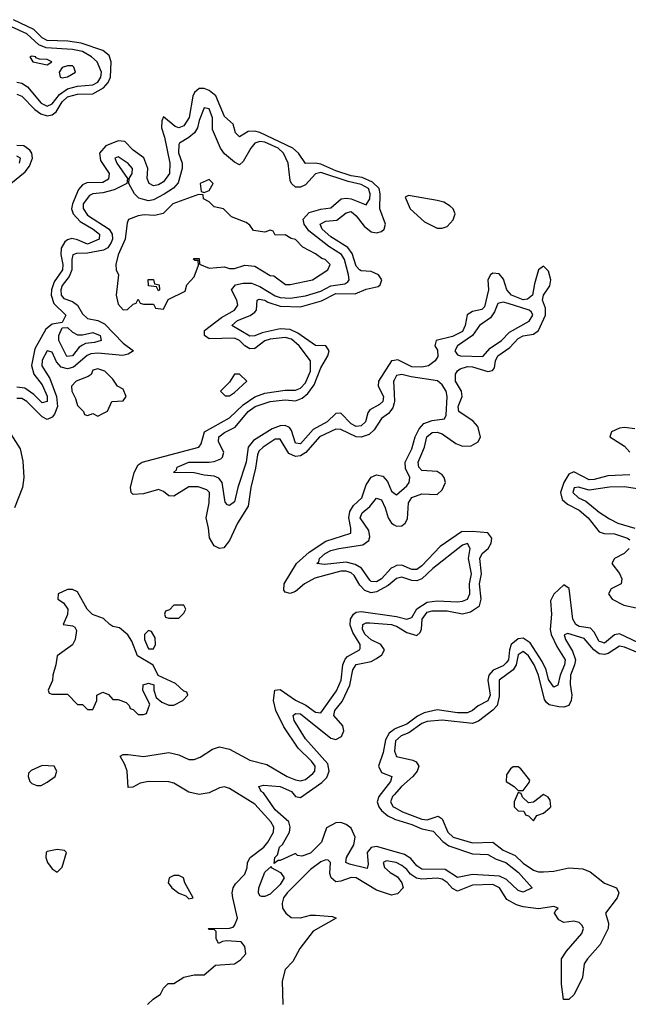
# Model space of a CAD drawing. Header units: inches. Extents: x 2710751 to 2829008, y 857003 to 965602.
# Tile 104 of 256: x 2768522 to 2770925, y 874250 to 878137. Entities that reach past the tile are written whole.
import ezdxf

# ---------------------------------------------------------------- set-up
doc = ezdxf.new("R2010")
doc.units = ezdxf.units.IN
doc.header["$MEASUREMENT"] = 0
doc.layers.add('C7867', color=7, linetype='Continuous')
doc.layers.add('C7877', color=7, linetype='Continuous')

msp = doc.modelspace()

# ---------------------------------------------------------------- linework, layer by layer
at = {"layer": 'C7867', "color": 2}
for points, elevation in [([(2768510, 877890.2), (2768530, 877886.7), (2768552.3, 877872.3), (2768606.7, 877806.7), (2768630, 877795.8), (2768650, 877804.7), (2768679, 877841), (2768710, 877864.2), (2768750, 877874), (2768810, 877879.3), (2768829.7, 877890), (2768841.8, 877910), (2768844.2, 877930), (2768827.8, 877970), (2768804.7, 877990), (2768770, 878010.6), (2768730, 878019.5), (2768625.8, 878025.8), (2768597.5, 878037.5), (2768550, 878081), (2768490, 878109)], 6), ([(2768510, 877843.1), (2768530, 877834.9), (2768582.1, 877782.1), (2768605.2, 877765.2), (2768630, 877757.6), (2768650, 877760.9), (2768666.3, 877773.7), (2768690, 877812.6), (2768710, 877832.7), (2768750, 877842.8), (2768810, 877844.7), (2768852.2, 877867.8), (2768870.7, 877889.3), (2768880.3, 877910), (2768882.3, 877970), (2768875.3, 877995.3), (2768850, 878015.8), (2768764.6, 878044.6), (2768712, 878052), (2768630, 878054.5), (2768610, 878064.5), (2768577.6, 878097.6), (2768496.8, 878136.8)], 2), ([(2770000, 876791.6), (2769990, 876789.6), (2769938, 876710), (2769937, 876690), (2769957.7, 876650), (2769955.6, 876630), (2769942.6, 876617.4), (2769903.7, 876596.3), (2769895.6, 876584.4), (2769886.4, 876550), (2769870, 876533.6), (2769850, 876531.3), (2769830, 876542), (2769790, 876584.2), (2769770, 876582.4), (2769735.8, 876550), (2769680.6, 876519.4), (2769630, 876463), (2769610, 876465.1), (2769594.6, 876514.6), (2769586.9, 876526.9), (2769570, 876535.6), (2769550, 876533.3), (2769518.6, 876521.4), (2769444.7, 876475.3), (2769423.1, 876450), (2769415.5, 876390), (2769383.1, 876290), (2769370, 876234), (2769350, 876219.3), (2769342, 876222), (2769332.7, 876232.7), (2769320.5, 876310), (2769307.3, 876327.3), (2769290, 876334.7), (2769250, 876338.3), (2769210, 876348.4), (2769128.7, 876350), (2769140.4, 876359.6), (2769144, 876370), (2769189.8, 876390.2), (2769270.3, 876390.3), (2769290, 876392.8), (2769316.3, 876403.7), (2769322.4, 876410), (2769327.1, 876430), (2769306.6, 876470), (2769308.2, 876490), (2769330, 876507.2), (2769371.8, 876528.2), (2769424.4, 876590), (2769451.8, 876610), (2769510, 876630.2), (2769570, 876636.1), (2769610, 876632.4), (2769637.3, 876642.7), (2769659, 876661), (2769684.1, 876695.9), (2769710, 876762), (2769738.9, 876810), (2769743.6, 876830), (2769730, 876849.4), (2769690, 876851.3), (2769619.7, 876899.7), (2769590, 876913.3), (2769550, 876916.4), (2769479.1, 876900.9), (2769450, 876888.5), (2769430, 876887.1), (2769359.3, 876930), (2769382, 876950), (2769431, 876969), (2769450, 876982), (2769456.2, 876990), (2769459, 877030), (2769466.7, 877033.3), (2769490, 877030.2), (2769502, 877022), (2769550, 877005.5), (2769630, 877004), (2769713, 877027), (2769770, 877055.9), (2769845.6, 877054.4), (2769890, 877073.4), (2769936.6, 877083.4), (2769944.5, 877090), (2769951.3, 877110), (2769938.4, 877130), (2769910, 877142.6), (2769870, 877145.1), (2769862.9, 877150), (2769850, 877164.5), (2769833.9, 877213.9), (2769817.8, 877237.8), (2769750, 877279.1), (2769715.6, 877310), (2769707.6, 877330), (2769730, 877341.3), (2769774, 877346), (2769810, 877374.4), (2769830, 877379.5), (2769850, 877363), (2769881.3, 877321.3), (2769910, 877299.6), (2769930, 877295.3), (2769950, 877300.3), (2769960.5, 877310), (2769965.7, 877330), (2769943.5, 877390), (2769944.5, 877450), (2769940.4, 877470), (2769915, 877495), (2769873.4, 877513.4), (2769830, 877520.8), (2769770, 877539.9), (2769710, 877566.2), (2769690, 877570.8), (2769649.7, 877569.7), (2769623, 877610), (2769599.6, 877630), (2769470, 877691.6), (2769450, 877697.2), (2769424.4, 877695.6), (2769390, 877674), (2769374, 877690), (2769364.5, 877724.5), (2769330, 877755.1), (2769295.6, 877835.6), (2769270, 877857.6), (2769250, 877865.1), (2769230, 877864.7), (2769212.4, 877850), (2769204.7, 877835.3), (2769190.3, 877750.3), (2769170, 877718.4), (2769150, 877709.7), (2769135.1, 877715.1), (2769090, 877752.7), (2769082.4, 877737.6), (2769081.6, 877710), (2769093.5, 877673.5), (2769114.9, 877570), (2769112.9, 877530), (2769090, 877496.2), (2769070, 877484.4), (2769050, 877481.3), (2769032.7, 877490), (2769025.4, 877510), (2769028.2, 877550), (2769011.3, 877591.3), (2768970, 877621.6), (2768936.3, 877656.3), (2768910, 877659.1), (2768861.2, 877638.8), (2768836.5, 877610), (2768840.4, 877580.4), (2768874.6, 877530), (2768873, 877507), (2768850, 877494.7), (2768787, 877493), (2768770, 877484.7), (2768753.9, 877466.1), (2768730.2, 877410), (2768726.5, 877390), (2768732.7, 877370), (2768760.5, 877340.5), (2768812.4, 877310), (2768836.4, 877290), (2768835.5, 877270), (2768790, 877251.3), (2768750, 877268.3), (2768727.3, 877272.7), (2768710, 877268), (2768700.2, 877259.8), (2768685.5, 877234.5), (2768684, 877210), (2768692.2, 877170), (2768690.2, 877150), (2768658.4, 877101.6), (2768647.7, 877070), (2768646.5, 877050), (2768656.7, 877016.7), (2768704, 876970), (2768690, 876942), (2768650, 876934.7), (2768624.9, 876915), (2768582, 876838), (2768567.9, 876772.1), (2768577.2, 876737.2), (2768610, 876695.5), (2768630, 876650.6), (2768630.2, 876629.8), (2768610, 876624.2), (2768577.3, 876657.3), (2768541.8, 876681.8), (2768510, 876686.6)], 2), ([(2770000, 876624), (2769995.2, 876604.8), (2769977.6, 876582.4), (2769950, 876562.9), (2769921.5, 876518.5), (2769901.1, 876498.9), (2769870, 876488.4), (2769850, 876489.7), (2769790, 876519.7), (2769770, 876521), (2769706, 876490), (2769651.7, 876428.3), (2769630, 876415.8), (2769610, 876412.8), (2769584.3, 876424.3), (2769550, 876481.3), (2769530, 876480.4), (2769482.4, 876450), (2769466, 876434), (2769460.4, 876419.6), (2769452.7, 876367.2), (2769433.7, 876290), (2769423.4, 876216.6), (2769381.3, 876150), (2769350, 876081.2), (2769327.7, 876052.3), (2769310, 876049.4), (2769290, 876059.5), (2769271.2, 876091.2), (2769267.8, 876130), (2769258, 876170), (2769269.6, 876230), (2769271.5, 876270), (2769261, 876281), (2769227, 876293), (2769190, 876293), (2769130, 876256.2), (2769110, 876258), (2769090, 876275.1), (2769070, 876282.9), (2769010, 876265.1), (2768970, 876262.7), (2768961.2, 876270), (2768959.5, 876290), (2768974, 876350), (2768990, 876379.1), (2769005.2, 876390), (2769229.2, 876450), (2769238, 876462), (2769251.8, 876510), (2769350, 876564.9), (2769403.9, 876616.1), (2769450, 876648.3), (2769490, 876662.3), (2769570, 876674.7), (2769610, 876674.4), (2769630, 876682.8), (2769650, 876704), (2769669.8, 876750), (2769669.8, 876789.8), (2769624.8, 876850), (2769595.1, 876875.1), (2769570, 876882.9), (2769510, 876875.2), (2769490, 876868.6), (2769450, 876839.1), (2769430, 876838), (2769410, 876849.7), (2769389.6, 876870), (2769370, 876879.8), (2769270, 876876.9), (2769252, 876890), (2769252, 876910), (2769319.1, 876960.9), (2769370, 876990.7), (2769382.9, 877010), (2769378.7, 877030), (2769358, 877070), (2769374, 877090), (2769403.7, 877096.3), (2769436.4, 877096.4), (2769470, 877083.6), (2769530, 877047), (2769550, 877040.2), (2769590, 877037.7), (2769650, 877046.7), (2769710, 877065.6), (2769750, 877086.5), (2769805.6, 877094.4), (2769817.6, 877102.4), (2769822.4, 877110), (2769820.4, 877130), (2769804.1, 877190), (2769791.9, 877210), (2769741.7, 877241.7), (2769663.8, 877303.8), (2769645.4, 877330), (2769641.3, 877350), (2769664.2, 877375.8), (2769710, 877389.1), (2769750, 877394), (2769790.9, 877429.1), (2769810, 877432.8), (2769830, 877429.2), (2769890, 877405.5), (2769904.4, 877430), (2769906, 877450), (2769898.7, 877470), (2769870, 877485.8), (2769818, 877498), (2769710, 877534.2), (2769690, 877527.8), (2769650, 877485.1), (2769630, 877475.6), (2769610, 877475.1), (2769595.1, 877490), (2769590, 877502), (2769581.7, 877570), (2769563.1, 877610), (2769542.3, 877630), (2769490, 877653.6), (2769470, 877655.8), (2769450, 877649.6), (2769433.7, 877630), (2769403.4, 877576.6), (2769390, 877563.7), (2769370, 877574.5), (2769330, 877607.8), (2769314, 877630), (2769282.7, 877702.7), (2769283.5, 877750), (2769270, 877785.2), (2769250, 877789.2), (2769230, 877739), (2769224.2, 877710), (2769212.4, 877690), (2769190, 877671.1), (2769153, 877650), (2769150, 877644), (2769149, 877611), (2769162.6, 877570), (2769163.6, 877550), (2769147.6, 877492.4), (2769128.6, 877471.4), (2769092.3, 877447.7), (2769050, 877425.7), (2769030, 877422.2), (2768992.1, 877432.1), (2768975.1, 877450), (2768952.7, 877490), (2768954, 877510), (2768966, 877530), (2768966.6, 877550), (2768950, 877569.3), (2768919, 877590), (2768910, 877595.1), (2768898, 877590), (2768905.5, 877570), (2768946.8, 877510), (2768944.7, 877490), (2768895.3, 877464.7), (2768850, 877453.5), (2768810.2, 877449.8), (2768796.7, 877443.3), (2768772.9, 877410), (2768771.8, 877391.8), (2768790, 877364.7), (2768874.9, 877310), (2768886.5, 877290), (2768887.6, 877270), (2768883.1, 877256.9), (2768870, 877236.4), (2768852.5, 877227.5), (2768790, 877215.4), (2768745.5, 877214.5), (2768731.8, 877208.2), (2768727.3, 877190), (2768727.7, 877150), (2768717, 877123), (2768690, 877087), (2768684.1, 877070), (2768684.9, 877050), (2768696.5, 877036.5), (2768730, 877024.4), (2768750.2, 877010.2), (2768770, 876975.5), (2768790, 876957), (2768830, 876949), (2768856.3, 876936.3), (2768930, 876860.4), (2768970.7, 876830), (2768950, 876816), (2768928.4, 876811.6), (2768830, 876820.3), (2768802.6, 876817.4), (2768788.1, 876811.9), (2768734.5, 876765.5), (2768710, 876758.4), (2768684.9, 876764.9), (2768666.8, 876786.8), (2768650, 876824.5), (2768630, 876829.5), (2768610, 876792.7), (2768609.1, 876770), (2768640.6, 876720.6), (2768667.5, 876650), (2768671.3, 876610), (2768659.8, 876580.2), (2768650, 876567.6), (2768630, 876558.7), (2768610, 876569.6), (2768550, 876629.7), (2768530, 876641.7), (2768510, 876642)], 6), ([(2768486.8, 877490), (2768543.9, 877536.1), (2768560.9, 877559.1), (2768572.4, 877590), (2768569.8, 877610), (2768562.2, 877622.2), (2768538.3, 877638.3), (2768510, 877640.3)], 2), ([(2768520.5, 877570), (2768523.2, 877583.2), (2768524.5, 877590), (2768510, 877598.3)], 6), ([(2770000, 876714.2), (2769997.6, 876710), (2770000, 876661)], 6), ([(2768467.7, 876530), (2768523.4, 876443.4), (2768533.9, 876393.9), (2768538.5, 876330), (2768533.1, 876290), (2768501.5, 876210)], 6), ([(2770000, 875922.9), (2769976.5, 875903.5), (2769930, 875877.8), (2769910, 875874.8), (2769883.8, 875883.8), (2769864.8, 875904.8), (2769842.4, 875942.4), (2769830, 875952.8), (2769810, 875959.8), (2769790, 875959.8), (2769687.2, 875932.8), (2769645.5, 875910), (2769610, 875879.5), (2769590, 875872), (2769570, 875877.2), (2769564.7, 875884.7), (2769565.6, 875910), (2769615.1, 875990), (2769664.5, 876035.5), (2769730, 876078), (2769829.3, 876110), (2769829.6, 876130), (2769820.8, 876170), (2769824.8, 876195.2), (2769840.2, 876219.8), (2769872.4, 876250), (2769890, 876300.7), (2769910, 876330.5), (2769930, 876340.5), (2769955.6, 876335.6), (2769974.4, 876314.4), (2769990, 876276), (2770000, 876268.3)], 6), ([(2770000, 875977.3), (2769988.3, 875971.7), (2769950.3, 875930), (2769930, 875918.5), (2769910, 875919.7), (2769904.1, 875924.1), (2769871.8, 875971.8), (2769846.6, 875986.6), (2769810, 875995.1), (2769725.7, 875985.7), (2769695.3, 875990), (2769702.7, 875997.3), (2769705.1, 876010), (2769727.6, 876030), (2769750, 876041.1), (2769782, 876050), (2769876.3, 876063.7), (2769899.6, 876080.4), (2769904.2, 876095.8), (2769900.6, 876120.6), (2769865.4, 876170), (2769874, 876190), (2769904.1, 876215.9), (2769930, 876247.7), (2769950, 876242), (2769964.9, 876210), (2769976, 876170), (2769989, 876149), (2770000, 876142.9)], 2), ([(2769026, 874250), (2769049, 874271), (2769078, 874290), (2769090, 874314), (2769108, 874332), (2769130, 874332), (2769170, 874358), (2769210, 874366), (2769250, 874366), (2769295.1, 874404.9), (2769370, 874410.4), (2769393.5, 874426.5), (2769414.5, 874450), (2769410, 874478), (2769396.6, 874496.6), (2769339.8, 874500.2), (2769322, 874498), (2769306, 874490), (2769298, 874510), (2769298, 874538), (2769290, 874546), (2769270, 874546), (2769266, 874550), (2769350, 874550.8), (2769364.7, 874555.3), (2769370, 874562), (2769382, 874590), (2769362.9, 874670), (2769360.7, 874690), (2769365.1, 874710), (2769374.2, 874725.8), (2769410, 874764), (2769419.7, 874790), (2769421.6, 874810), (2769431.8, 874830), (2769485.1, 874870), (2769501.1, 874890), (2769523.5, 874930), (2769525.1, 874950), (2769512.8, 874970), (2769450, 875039.7), (2769350, 875102.2), (2769330, 875108.4), (2769310, 875105.4), (2769270, 875085.1), (2769230, 875078.3), (2769190, 875087.2), (2769130, 875123), (2769110, 875128), (2769030, 875129.4), (2768997.3, 875122.7), (2768968, 875108), (2768950, 875106), (2768946, 875170), (2768937.2, 875197.2), (2768918, 875230), (2768930, 875236), (2768950, 875236), (2769010, 875228), (2769110, 875243.7), (2769150, 875234.9), (2769190, 875216.9), (2769210, 875216.5), (2769233.7, 875226.3), (2769282.8, 875257.2), (2769310, 875266.5), (2769350, 875256.9), (2769430, 875214), (2769497.4, 875197.4), (2769577.1, 875150), (2769610, 875136.9), (2769630, 875132.9), (2769650, 875138.3), (2769678.7, 875161.3), (2769686.3, 875170), (2769688, 875190), (2769674, 875210), (2769621.2, 875261.2), (2769565, 875345), (2769532.4, 875410), (2769524, 875450), (2769529.5, 875490.5), (2769550, 875493.4), (2769610, 875450.3), (2769651, 875431), (2769690, 875403.1), (2769710, 875401.3), (2769772, 875488), (2769790.8, 875530), (2769797.6, 875590), (2769807, 875613), (2769816.5, 875623.5), (2769863.7, 875650), (2769865.4, 875654.6), (2769866.3, 875670), (2769837.3, 875717.3), (2769826.8, 875746.8), (2769827.4, 875770), (2769839.7, 875790), (2769850, 875797.8), (2769870, 875800.7), (2770000, 875782.1)], 6), ([(2770000, 874852.9), (2769930, 874872.6), (2769910, 874869.6), (2769893.7, 874850), (2769897, 874803), (2769893.3, 874786.7), (2769823.5, 874803.5), (2769809.7, 874809.7), (2769811.8, 874830), (2769840.6, 874879.4), (2769846, 874910), (2769830, 874945.1), (2769810, 874960.7), (2769790, 874967.6), (2769770, 874966.6), (2769733.4, 874946.6), (2769713.4, 874890), (2769670, 874847), (2769635.3, 874835.3), (2769618, 874838), (2769610, 874846), (2769550, 874818), (2769542, 874818), (2769526, 874806), (2769529.3, 874830), (2769539.3, 874840.7), (2769547.6, 874870), (2769559.1, 874880.9), (2769587, 874930), (2769589.5, 874950), (2769583.7, 874970), (2769530, 875018), (2769484.5, 875084.5), (2769475.3, 875090), (2769466, 875110), (2769484.7, 875115.3), (2769550, 875110.3), (2769594.8, 875090), (2769610.6, 875070.6), (2769630, 875066), (2769714.7, 875125.3), (2769734.2, 875145.8), (2769743, 875170), (2769738.9, 875198.9), (2769650, 875298.4), (2769605.4, 875370), (2769602, 875390), (2769610, 875398), (2769630, 875397.4), (2769750, 875300.9), (2769770, 875296), (2769792.5, 875307.5), (2769801.7, 875330), (2769797.4, 875350), (2769762.6, 875390), (2769766.2, 875410), (2769795, 875445), (2769825.3, 875510), (2769836.4, 875570), (2769850, 875591.6), (2769910, 875603.1), (2769930, 875614.9), (2769951.8, 875630), (2769961.6, 875650), (2769947, 875670), (2769910, 875688.4), (2769886.2, 875710), (2769875.4, 875730), (2769877, 875750), (2769890, 875756.5), (2769903.5, 875756.5), (2769990, 875748.9), (2770000, 875745.6)], 2), ([(2770000, 875335.4), (2769980.1, 875319.9), (2769965.9, 875294.1), (2769956.4, 875243.6), (2769938, 875190), (2769950, 875165.5), (2769990.8, 875150), (2769985.5, 875130), (2769939.5, 875070), (2769933.1, 875050), (2769939.6, 875030), (2769950, 875015.8), (2769974.9, 874994.9), (2770000, 874982)], 2), ([(2770000, 875077.4), (2769993.4, 875070), (2769986.3, 875050), (2769996.4, 875030), (2770000, 875028.1)], 6), ([(2770000, 874683.1), (2769990, 874680.7), (2769930, 874700.5), (2769850, 874749.7), (2769830, 874750.9), (2769790, 874735.8), (2769770, 874734), (2769752, 874750), (2769746.3, 874766.3), (2769749.2, 874810), (2769739.1, 874819.1), (2769730, 874820.7), (2769710, 874812.6), (2769670, 874783), (2769578.3, 874690), (2769563.6, 874670), (2769557.7, 874650), (2769559.5, 874630), (2769572.4, 874610), (2769593.3, 874593.3), (2769630, 874592), (2769670, 874601.6), (2769690, 874601.6), (2769756.8, 874596.8), (2769771.3, 874590), (2769680.6, 874539.4), (2769628, 874470), (2769600.7, 874419.3), (2769570, 874388), (2769558, 874342), (2769560.7, 874250)], 6), ([(2770000, 874811.5), (2769970, 874816.9), (2769956.3, 874810), (2769962.4, 874790), (2769984.9, 874770), (2770000, 874761.3)], 6)]:
    msp.add_lwpolyline(points, dxfattribs=dict(at, elevation=elevation))
for points, elevation in [([(2768570, 877993.2), (2768562, 877990), (2768574, 877970), (2768630, 877958), (2768648, 877970), (2768630, 877979), (2768600.4, 877980.4), (2768586, 877986), (2768586, 877990)], 10), ([(2768730, 877954), (2768710, 877954), (2768690, 877948), (2768678, 877930), (2768682, 877910), (2768690, 877906.8), (2768710, 877911.3), (2768742, 877930), (2768735.3, 877950)], 10), ([(2769270, 877506), (2769234, 877490), (2769238, 877458), (2769250, 877454), (2769270, 877462), (2769286, 877490)], 10), ([(2769227.3, 877447.3), (2769126.8, 877410), (2769088.2, 877371.8), (2769055.5, 877364.5), (2769013.2, 877366.8), (2768990, 877362.7), (2768951.3, 877348.7), (2768945.4, 877334.6), (2768938.8, 877270), (2768910, 877208), (2768901, 877170), (2768902, 877150), (2768912, 877130), (2768902.8, 877050), (2768910, 877014), (2768930, 876992), (2768947.3, 876992.7), (2768970, 877014), (2768982, 877018), (2768990, 877034), (2768998, 877018), (2769010, 877014), (2769050, 877014), (2769058, 876998), (2769090, 876994), (2769107.3, 877032.7), (2769174.6, 877065.4), (2769182, 877090), (2769210, 877122), (2769228, 877168), (2769226, 877186), (2769214, 877186), (2769208, 877190), (2769210, 877194), (2769230, 877194), (2769231.6, 877171.6), (2769270, 877156), (2769330, 877161), (2769350, 877154.8), (2769370, 877154.8), (2769410, 877167.7), (2769450, 877164), (2769510, 877126.8), (2769525.4, 877125.4), (2769571.1, 877091.1), (2769590, 877091), (2769678, 877110), (2769738, 877150), (2769748, 877170), (2769728, 877190), (2769714, 877194), (2769690, 877212.7), (2769639, 877239), (2769610, 877268.7), (2769593.2, 877273.2), (2769570, 877288), (2769530, 877286), (2769522, 877302), (2769510, 877306), (2769490, 877298), (2769444.7, 877304.7), (2769430, 877326), (2769416.4, 877336.4), (2769358, 877358), (2769326, 877390), (2769290, 877398), (2769270, 877418), (2769248, 877430), (2769246, 877446)], 10), ([(2769070, 877066), (2769062, 877082), (2769030, 877086), (2769028.9, 877111.1), (2769050, 877111.3), (2769054, 877094), (2769072, 877090), (2769074, 877070)], 10), ([(2768770, 876892.4), (2768810, 876902), (2768839.3, 876890), (2768842.8, 876870), (2768817.7, 876862.2), (2768781.4, 876858.6), (2768770, 876852.7), (2768756.1, 876843.9), (2768730, 876809.7), (2768707.3, 876807.3), (2768676.9, 876870), (2768676.9, 876890), (2768690, 876921), (2768710, 876922), (2768730, 876903), (2768750, 876892.7)], 2), ([(2768830, 876759), (2768810, 876754), (2768803.6, 876736.4), (2768792, 876728), (2768744.7, 876710), (2768726.8, 876690), (2768727.3, 876670), (2768742, 876642), (2768750, 876614), (2768774, 876590), (2768778, 876578), (2768790, 876574), (2768810, 876582), (2768830, 876572), (2768850, 876582), (2768868.4, 876591.6), (2768886, 876630), (2768930, 876632), (2768942, 876650), (2768930, 876678), (2768908, 876690), (2768890, 876718), (2768858, 876750)], 10), ([(2769390, 876738), (2769370, 876738), (2769350, 876706), (2769314, 876670), (2769332.7, 876652.7), (2769350, 876652), (2769370, 876664.7), (2769418, 876710)], 10), ([(2768730, 875888), (2768710, 875888), (2768674, 875870), (2768672, 875850), (2768694.8, 875834.8), (2768711.3, 875810), (2768711.1, 875788.9), (2768694, 875750), (2768730, 875744.7), (2768738.8, 875738.8), (2768745.4, 875725.4), (2768740.7, 875690), (2768730.5, 875669.5), (2768670, 875626), (2768664.7, 875590), (2768652, 875550), (2768651.6, 875528.4), (2768634, 875490), (2768638, 875478), (2768650, 875474), (2768710, 875474), (2768750, 875434), (2768770, 875434), (2768790, 875414), (2768810, 875414), (2768826, 875450), (2768826, 875470), (2768850, 875482), (2768872.7, 875472.7), (2768890, 875454), (2768910, 875454), (2768942, 875442), (2768954, 875430), (2768958, 875418), (2768970, 875414), (2768990, 875394), (2769010, 875394), (2769022, 875398), (2769035.3, 875435.3), (2769008.4, 875488.4), (2769009.1, 875510.9), (2769030, 875518), (2769051.1, 875511.1), (2769051.3, 875490), (2769061, 875461), (2769082.8, 875442.8), (2769110, 875431), (2769130, 875431.3), (2769166, 875450), (2769186, 875470), (2769182, 875482), (2769170, 875486), (2769136.4, 875516.4), (2769068.7, 875548.7), (2769048.7, 875588.7), (2768986.3, 875626.3), (2768964, 875684), (2768948.7, 875708.7), (2768916.4, 875736.4), (2768890, 875742), (2768878, 875750), (2768853.2, 875773.2), (2768809.3, 875789.3), (2768788.7, 875810), (2768750, 875878)], 10), ([(2769170, 875826), (2769130, 875826), (2769112.7, 875807.3), (2769098, 875802), (2769094, 875790), (2769098, 875778), (2769110, 875774), (2769150, 875774), (2769170, 875794), (2769178, 875810)], 10), ([(2769030, 875726), (2769014, 875710), (2769014, 875690), (2769030, 875654), (2769050, 875654), (2769058, 875670), (2769056.4, 875696.4), (2769042, 875722)], 10), ([(2768610, 875192.7), (2768566.8, 875173.2), (2768556.9, 875163.1), (2768554.8, 875150), (2768562, 875130), (2768570, 875122), (2768590, 875113.4), (2768606.3, 875113.7), (2768630, 875126.8), (2768662, 875150), (2768668.7, 875170), (2768658, 875190)], 10), ([(2768670, 874862), (2768630, 874854), (2768626, 874850), (2768624.7, 874830), (2768631.3, 874810), (2768650, 874784.7), (2768670, 874772), (2768690, 874792), (2768706, 874850), (2768698, 874858)], 10), ([(2769490, 874675.3), (2769476.4, 874676.4), (2769470, 874678), (2769464, 874690), (2769466, 874710), (2769490, 874772), (2769514, 874794), (2769514, 874790), (2769551.1, 874771.1), (2769566, 874750), (2769550, 874723.7), (2769510, 874685.2)], 2), ([(2769150, 874759), (2769130, 874759), (2769112, 874750), (2769107.7, 874730), (2769122, 874710), (2769150, 874688.4), (2769178, 874678), (2769190, 874666), (2769206, 874670), (2769173.2, 874730), (2769168, 874750)], 10)]:
    msp.add_lwpolyline(points, close=True, dxfattribs=dict(at, elevation=elevation))
at = {"layer": 'C7877', "color": 2}
for points, elevation in [([(2770056.9, 877443.1), (2770044, 877436), (2770063.8, 877390), (2770119.3, 877339.3), (2770170, 877314.3), (2770190, 877314), (2770210, 877321.1), (2770233.7, 877346.3), (2770240.5, 877370), (2770233.6, 877390), (2770221.1, 877401.1), (2770195.9, 877415.9), (2770170, 877423.7)], 2), ([(2770430, 877021.7), (2770410, 877016), (2770396.6, 876983.4), (2770380.7, 876959.3), (2770337.3, 876930), (2770308.8, 876890), (2770250.5, 876850), (2770239.3, 876830), (2770250, 876814), (2770262, 876810), (2770350, 876807.2), (2770379.2, 876840.8), (2770423.6, 876870), (2770456, 876904), (2770533.1, 876946.9), (2770547.6, 876970), (2770542, 876982), (2770533.2, 876990), (2770450, 877016.8)], 6), ([(2770490, 875188), (2770470, 875188), (2770459.6, 875180.4), (2770443.5, 875156.5), (2770442, 875130), (2770474, 875110), (2770490, 875094), (2770510, 875094), (2770533.6, 875126.4), (2770535.3, 875135.3), (2770500.4, 875180.4)], 10), ([(2770490, 875086), (2770474, 875050), (2770474, 875030), (2770490, 875014), (2770512.7, 875012.7), (2770518, 874998), (2770530, 874994), (2770550, 874974), (2770564, 874996), (2770590, 875004.7), (2770614.6, 875025.4), (2770618, 875030), (2770616.4, 875056.4), (2770608.4, 875068.4), (2770590, 875078), (2770550, 875048), (2770530, 875046), (2770507.3, 875067.3), (2770502, 875082)], 10)]:
    msp.add_lwpolyline(points, close=True, dxfattribs=dict(at, elevation=elevation))
for points, elevation in [([(2770000, 876142.9), (2770010, 876137.4), (2770030, 876139.5), (2770043.6, 876150), (2770053, 876167), (2770056.9, 876230), (2770070, 876250.3), (2770110, 876265.7), (2770170, 876262.8), (2770190, 876280.7), (2770203, 876310), (2770198, 876330), (2770190, 876339.6), (2770170, 876353), (2770110, 876356.9), (2770098, 876370), (2770094.3, 876390), (2770120.5, 876450), (2770128.6, 876490), (2770150, 876506.7), (2770170, 876508.7), (2770190, 876502.6), (2770243.7, 876463.7), (2770270, 876453.8), (2770304.7, 876455.3), (2770331.8, 876470), (2770340.5, 876490), (2770330.9, 876530.9), (2770312.2, 876552.2), (2770255.6, 876590), (2770253.3, 876610), (2770268.4, 876650), (2770265.4, 876670), (2770242.3, 876710), (2770242.8, 876737.2), (2770249.8, 876750.2), (2770261.3, 876758.7), (2770290, 876767.6), (2770310, 876766), (2770370, 876748.5), (2770387.8, 876752.2), (2770396.9, 876763.1), (2770400.4, 876790), (2770410, 876810.3), (2770456.6, 876843.4), (2770490, 876878.7), (2770510, 876888.5), (2770550, 876895.3), (2770569.8, 876910.2), (2770597.7, 876970), (2770598.2, 876998.2), (2770586, 877030), (2770589.4, 877050), (2770614.4, 877085.6), (2770618.7, 877110), (2770610, 877143.7), (2770590, 877163.7), (2770570, 877149.2), (2770553.8, 877093.8), (2770546.7, 877050), (2770526.3, 877033.7), (2770510, 877031.1), (2770463.6, 877050), (2770445.1, 877070), (2770432.2, 877112.2), (2770414.2, 877134.2), (2770390, 877135.6), (2770380.7, 877130), (2770370.4, 877110), (2770373.1, 877070), (2770356.4, 877003.6), (2770346.7, 876993.3), (2770310, 876984.4), (2770287.9, 876972.1), (2770280.8, 876930), (2770270, 876906.2), (2770230, 876886.2), (2770166, 876870), (2770160.7, 876850), (2770171.7, 876831.7), (2770172.9, 876807.1), (2770162, 876790), (2770135.5, 876770), (2770110, 876764.8), (2770070, 876767), (2770014.6, 876794.6), (2770000, 876791.6)], 2), ([(2770000, 876268.3), (2770010, 876260.7), (2770050, 876297.3), (2770059.5, 876310), (2770061.6, 876330), (2770044.9, 876364.9), (2770044.2, 876390), (2770070, 876442.8), (2770082.6, 876490), (2770098.4, 876521.6), (2770117.4, 876542.6), (2770150, 876555.3), (2770198.7, 876561.3), (2770204.8, 876575.2), (2770209.6, 876649.6), (2770205.1, 876670), (2770190, 876696), (2770171.2, 876711.2), (2770067, 876727), (2770030, 876736.9), (2770010, 876731.8), (2770000, 876714.2)], 6), ([(2770000, 876661), (2770001.5, 876630), (2770000, 876624)], 6), ([(2770950, 876522), (2770910, 876526.9), (2770890, 876524.7), (2770858.8, 876510), (2770851, 876490), (2770910, 876453.7), (2770930.2, 876430.3)], 2), ([(2770930, 876339.7), (2770843.1, 876336.9), (2770790, 876321.5), (2770770, 876320.9), (2770710, 876351.6), (2770690, 876342.9), (2770670.2, 876310), (2770657.3, 876270), (2770663.5, 876243.5), (2770684.6, 876224.6), (2770730, 876200.3), (2770766, 876170), (2770810, 876114.9), (2770828.8, 876108.8), (2770870, 876107.2), (2770921, 876090), (2770930, 876084)], 2), ([(2771010, 876277.2), (2770910, 876293.3), (2770850, 876290.9), (2770770, 876279.1), (2770727.7, 876292.2), (2770710.6, 876289.4), (2770705.7, 876270), (2770728, 876250), (2770756.4, 876236.4), (2770810, 876192.4), (2770850, 876166.4), (2770882.8, 876150), (2770950, 876130.3)], 6), ([(2770000, 875745.6), (2770010, 875742.3), (2770050, 875718.3), (2770090, 875706.4), (2770102.7, 875717.3), (2770108.4, 875731.6), (2770111.1, 875770), (2770130, 875797.8), (2770150, 875803.2), (2770210, 875803.2), (2770270, 875791.5), (2770300.9, 875799.1), (2770336.8, 875823.2), (2770343.9, 875850), (2770337.6, 875910), (2770345.3, 875950), (2770338.3, 876010), (2770348.2, 876030), (2770370.9, 876049.1), (2770383.5, 876070), (2770385.1, 876090), (2770370, 876111.2), (2770310, 876116.8), (2770265.4, 876114.6), (2770182, 876058), (2770110, 875980.5), (2770090, 875966), (2770070, 875966.4), (2770030, 875983.1), (2770010, 875982), (2770000, 875977.3)], 2), ([(2770000, 875782.1), (2770010, 875780.7), (2770050, 875770.3), (2770070, 875777.1), (2770089, 875811), (2770130, 875837.6), (2770170, 875843.2), (2770250, 875839.6), (2770270, 875841.7), (2770289.3, 875850), (2770298.3, 875870), (2770297.6, 875910), (2770305.1, 875950), (2770294.2, 876010), (2770300.7, 876050), (2770290, 876069.2), (2770270, 876062.9), (2770152.4, 875970), (2770110, 875929.7), (2770090, 875921.5), (2770070, 875923.1), (2770030, 875936.9), (2770010, 875931.1), (2770000, 875922.9)], 6), ([(2770928.2, 876050), (2770907.7, 876030), (2770870.6, 876010), (2770859.1, 875990), (2770890, 875950.4), (2770899.5, 875930), (2770896.4, 875910), (2770857.3, 875890), (2770847, 875873), (2770846.4, 875870), (2770860.4, 875850), (2770906.2, 875826.2), (2770955.3, 875815.3)], 2), ([(2770990, 875665.3), (2770890, 875712.6), (2770870, 875708.3), (2770830, 875675.8), (2770819.5, 875679.5), (2770810, 875683), (2770790, 875719.5), (2770775.1, 875735), (2770730, 875742.2), (2770717.6, 875750), (2770705.1, 875770), (2770691.2, 875891.2), (2770670, 875906.6), (2770630, 875869.5), (2770617.2, 875842.8), (2770620.7, 875790), (2770616.1, 875730), (2770620.2, 875710), (2770642.2, 875662.2), (2770674.7, 875610), (2770673.2, 875590), (2770656.1, 875550), (2770646, 875510), (2770630, 875502), (2770610, 875532.7), (2770599.8, 875570), (2770583.8, 875603.8), (2770536.8, 875676.8), (2770510, 875695.8), (2770490, 875692.8), (2770462.7, 875670), (2770455.2, 875650), (2770451.1, 875610), (2770442.3, 875597.7), (2770430, 875586.4), (2770391, 875569), (2770374.3, 875550), (2770370.2, 875530), (2770379.1, 875470), (2770370, 875448.2), (2770331.3, 875428.7), (2770310, 875409.6), (2770290, 875400.4), (2770250, 875400.3), (2770170, 875412.4), (2770118.9, 875401.1), (2770092.1, 875387.9), (2770050, 875355.6), (2770002.6, 875337.4), (2770000, 875335.4)], 2), ([(2770970, 875634.8), (2770910, 875660.4), (2770890, 875664.4), (2770844.6, 875635.4), (2770830, 875630.8), (2770810, 875634), (2770789, 875649), (2770750, 875694.5), (2770685.5, 875714.5), (2770671.3, 875708.7), (2770676.4, 875690), (2770703.6, 875643.6), (2770716.1, 875610), (2770712.6, 875590), (2770695.8, 875550), (2770694.5, 875514.5), (2770701.5, 875470), (2770699.5, 875450), (2770690.2, 875429.8), (2770670, 875423.5), (2770650, 875424.4), (2770612.3, 875432.2), (2770601.4, 875441.4), (2770593.4, 875453.4), (2770570, 875549.3), (2770552.5, 875590), (2770530, 875626.3), (2770510, 875642.4), (2770490.3, 875629.7), (2770481.2, 875590), (2770469.5, 875570.5), (2770414.6, 875530), (2770415.3, 875464.7), (2770406.7, 875430), (2770390, 875411.1), (2770332.7, 875367.3), (2770310, 875358.2), (2770190, 875371.9), (2770130, 875366.2), (2770110, 875358.7), (2770058.3, 875321.7), (2770028.4, 875310), (2770005.8, 875290), (2770000.9, 875250), (2770009, 875229), (2770074.3, 875214.3), (2770087, 875207), (2770097.1, 875190), (2770090.4, 875170), (2770074, 875150), (2770029.4, 875110.5), (2770000, 875077.4)], 6), ([(2770000, 875028.1), (2770033.4, 875010), (2770110, 874980.7), (2770130, 874978.6), (2770173.3, 874993.3), (2770190, 874982), (2770211.6, 874930), (2770232.7, 874910), (2770310, 874888.1), (2770390, 874890.5), (2770430, 874858.3), (2770477.7, 874837.7), (2770510, 874807.8), (2770550, 874779.6), (2770570, 874772.9), (2770590, 874772.8), (2770630, 874776.1), (2770690, 874788.9), (2770744.4, 874784.4), (2770773.3, 874773.3), (2770830, 874728.2), (2770878, 874710), (2770886.8, 874690), (2770881, 874670), (2770834.8, 874610), (2770846.8, 874570), (2770844.9, 874550), (2770813.6, 874486.4), (2770763, 874430), (2770750.6, 874410), (2770744.1, 874355.9), (2770710.3, 874289.6), (2770690, 874269), (2770669.3, 874269.3), (2770660.9, 874330), (2770660.9, 874430), (2770680.1, 874459.9), (2770740.7, 874530), (2770747, 874550), (2770742, 874562), (2770730, 874572.7), (2770710, 874578), (2770670, 874573.2), (2770650, 874584), (2770633.2, 874610), (2770638, 874622), (2770648, 874630), (2770630, 874636), (2770570, 874627.3), (2770510, 874635.1), (2770483.5, 874643.5), (2770444.4, 874664.4), (2770415.4, 874710), (2770390, 874723.1), (2770310, 874721), (2770250, 874696.3), (2770230, 874707.6), (2770210, 874731.1), (2770190, 874744.7), (2770170, 874747.6), (2770110, 874743.9), (2770088.5, 874748.5), (2770064.1, 874764.1), (2770050, 874782.9), (2770030, 874798.7), (2770008.7, 874810), (2770000, 874811.5)], 6), ([(2770000, 874982), (2770001.3, 874981.3), (2770070, 874960.2), (2770110, 874942.3), (2770154.2, 874934.2), (2770192.5, 874892.5), (2770216.4, 874876.4), (2770310, 874843.7), (2770370, 874841.7), (2770402.6, 874822.6), (2770440.7, 874810), (2770490.4, 874770), (2770544.7, 874710), (2770510, 874692.7), (2770490, 874699.5), (2770443.3, 874743.3), (2770416.6, 874756.6), (2770310, 874763.1), (2770250, 874751.2), (2770202, 874782), (2770110, 874784.2), (2770090, 874796.3), (2770065.8, 874825.8), (2770041.2, 874841.2), (2770000, 874852.9)], 2), ([(2770000, 874761.3), (2770013.5, 874753.5), (2770030.4, 874730.4), (2770035.5, 874710), (2770013.5, 874686.5), (2770000, 874683.1)], 6)]:
    msp.add_lwpolyline(points, dxfattribs=dict(at, elevation=elevation))

doc.saveas('drawing.dxf')
